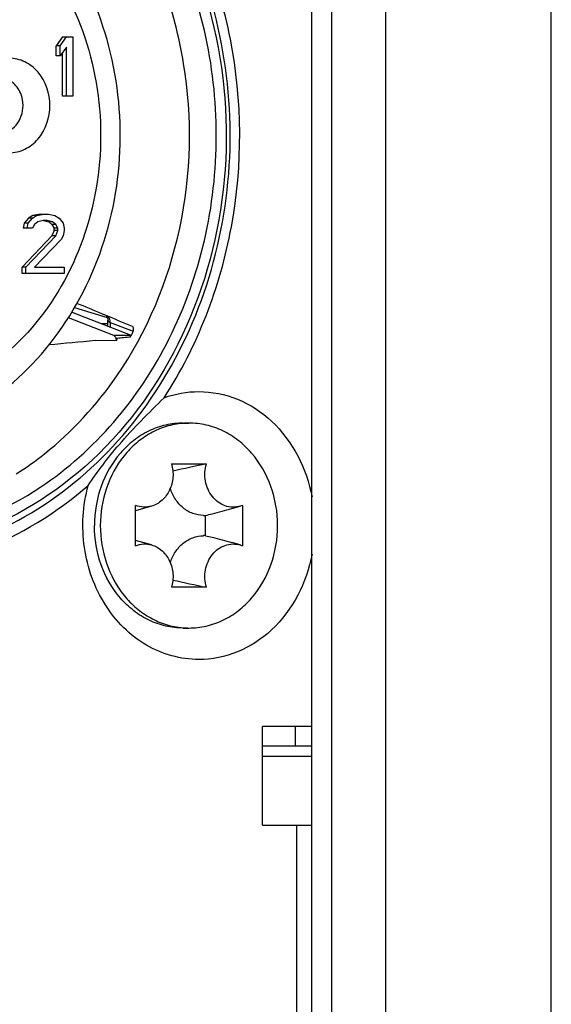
# Model space of a CAD drawing. Header units: millimetres. Extents: x 0 to 420, y 0 to 297.
# Tile 12 of 114: x 72.02 to 73.37, y 48.8 to 51.3. Entities that reach past the tile are written whole.
import ezdxf

# ---------------------------------------------------------------- set-up
doc = ezdxf.new("R2010")
doc.units = ezdxf.units.MM
doc.header["$LTSCALE"] = 23.1
doc.layers.get('0').update_dxf_attribs({"linetype": 'CONTINUOUS'})

msp = doc.modelspace()

# ---------------------------------------------------------------- linework, layer by layer
at = {"color": 7, "linetype": 'CONTINUOUS'}
for p, q in [((73.3686, 45.7212), (73.3686, 52.8867)), ((72.7607, 46.584), (72.7607, 52.024)), ((72.8107, 46.584), (72.8107, 52.024)), ((72.9473, 52.024), (72.9473, 46.584)), ((72.127, 51.254), (72.1108, 51.2316)), ((72.1208, 51.2316), (72.137, 51.254)), ((72.127, 51.254), (72.1533, 51.254)), ((72.1533, 51.254), (72.1533, 51.104)), ((72.1208, 51.2316), (72.1108, 51.2316)), ((72.1108, 51.2061), (72.1108, 51.2316)), ((72.1208, 51.2061), (72.1208, 51.2316)), ((72.137, 51.2284), (72.1208, 51.2061)), ((72.137, 51.104), (72.137, 51.2284)), ((72.1208, 51.2061), (72.1108, 51.2061)), ((72.127, 51.104), (72.127, 51.2147)), ((72.1533, 51.104), (72.127, 51.104)), ((72.0702, 50.804), (72.0513, 50.8008)), ((72.0613, 50.8008), (72.0802, 50.804)), ((72.0702, 50.804), (72.091, 50.804)), ((72.091, 50.804), (72.1073, 50.8008)), ((72.0296, 50.7816), (72.0269, 50.7689)), ((72.0404, 50.7944), (72.0296, 50.7816)), ((72.0396, 50.7816), (72.0296, 50.7816)), ((72.0369, 50.7689), (72.0396, 50.7816)), ((72.0396, 50.7816), (72.0504, 50.7944)), ((72.0513, 50.8008), (72.0404, 50.7944)), ((72.0504, 50.7944), (72.0404, 50.7944)), ((72.0504, 50.7944), (72.0613, 50.8008)), ((72.0559, 50.7784), (72.0504, 50.7689)), ((72.0613, 50.8008), (72.0513, 50.8008)), ((72.064, 50.7848), (72.0559, 50.7784)), ((72.0775, 50.788), (72.064, 50.7848)), ((72.0883, 50.788), (72.0775, 50.788)), ((72.0783, 50.788), (72.0919, 50.7848)), ((72.1019, 50.7848), (72.0883, 50.788)), ((72.1019, 50.7848), (72.0919, 50.7848)), ((72.0919, 50.7848), (72.1, 50.7784)), ((72.11, 50.7784), (72.1, 50.7784)), ((72.1, 50.7784), (72.1054, 50.7689)), ((72.11, 50.7784), (72.1019, 50.7848)), ((72.1073, 50.8008), (72.1181, 50.7944)), ((72.1154, 50.7689), (72.11, 50.7784)), ((72.1181, 50.7944), (72.1289, 50.7816)), ((72.1289, 50.7816), (72.1316, 50.7689)), ((72.0504, 50.7689), (72.0269, 50.7689)), ((72.1054, 50.7625), (72.1, 50.7497)), ((72.1154, 50.7689), (72.1054, 50.7689)), ((72.1054, 50.7625), (72.1054, 50.7689)), ((72.1154, 50.7625), (72.1054, 50.7625)), ((72.11, 50.7497), (72.1154, 50.7625)), ((72.1154, 50.7625), (72.1154, 50.7689)), ((72.1316, 50.7625), (72.1289, 50.7497)), ((72.1316, 50.7689), (72.1316, 50.7625)), ((72.1, 50.7497), (72.0242, 50.6699)), ((72.0342, 50.6699), (72.11, 50.7497)), ((72.1235, 50.7401), (72.0559, 50.6699)), ((72.11, 50.7497), (72.1, 50.7497)), ((72.1289, 50.7497), (72.1235, 50.7401)), ((72.0342, 50.6699), (72.0242, 50.6699)), ((72.0242, 50.654), (72.0242, 50.6699)), ((72.1316, 50.654), (72.0242, 50.654)), ((72.0342, 50.654), (72.0342, 50.6699)), ((72.0559, 50.6699), (72.1316, 50.6699)), ((72.1316, 50.6699), (72.1316, 50.654)), ((72.2998, 50.4971), (72.1501, 50.5553)), ((72.1574, 50.567), (72.2407, 50.542)), ((72.2305, 50.55), (72.2269, 50.5515)), ((72.1416, 50.5418), (72.2565, 50.4971)), ((72.2324, 50.5492), (72.2305, 50.55)), ((72.2376, 50.5471), (72.2353, 50.548)), ((72.242, 50.5366), (72.242, 50.5353)), ((72.242, 50.5196), (72.242, 50.5353)), ((72.2479, 50.5295), (72.3064, 50.5076)), ((72.2479, 50.5295), (72.2479, 50.5173)), ((72.2417, 50.5256), (72.2252, 50.5261)), ((72.2096, 50.4842), (72.2641, 50.4837)), ((72.2565, 50.4971), (72.2998, 50.4971)), ((72.3015, 50.4961), (72.2998, 50.4971)), ((72.4332, 50.274), (72.4482, 50.274)), ((72.4039, 50.1707), (72.4924, 50.1707)), ((72.3125, 49.9629), (72.3125, 50.0651)), ((72.3532, 50.0632), (72.3125, 50.0514)), ((72.557, 50.057), (72.5783, 50.0632)), ((72.5839, 50.0651), (72.5783, 50.0632)), ((72.5839, 50.0651), (72.5839, 49.9629)), ((72.4906, 49.9882), (72.4906, 50.0397)), ((72.3532, 49.9648), (72.3125, 49.9765)), ((72.5783, 49.9648), (72.557, 49.9709)), ((72.5783, 49.9648), (72.5839, 49.9629)), ((72.4924, 49.8573), (72.4039, 49.8573)), ((72.4332, 49.754), (72.4482, 49.754)), ((72.7607, 49.504), (72.6351, 49.504)), ((72.6351, 49.254), (72.6351, 49.504)), ((72.7183, 49.504), (72.7183, 49.454)), ((72.7607, 49.454), (72.6351, 49.454)), ((72.6351, 49.254), (72.7607, 49.254)), ((72.7217, 49.254), (72.7217, 47.154))]:
    msp.add_line(p, q, dxfattribs=at)
at = {"color": 2, "linetype": 'CONTINUOUS'}
msp.add_line((72.6351, 49.429), (72.7607, 49.429), dxfattribs=at)
at = {"color": 7, "linetype": 'CONTINUOUS'}
for points in [[(72.2376, 50.5471), (72.2389, 50.5455), (72.2403, 50.5431)], [(72.2403, 50.5431), (72.2414, 50.5401), (72.242, 50.5366)]]:
    msp.add_lwpolyline(points, dxfattribs=at)
for centre, radius, start, end in [((66.5925, 37.0336), 14.6452, 67.3732, 67.64079), ((71.7215, 49.3138), 1.3369, 67.4005, 67.5343), ((67.1381, 38.3407), 13.2288, 67.00993, 67.32633), ((72.2315, 50.4784), 0.033, 9.2343, 15.105), ((71.3998, 50.9695), 1.0186, 332.1065, 332.2978), ((71.3987, 50.9701), 1.0199, 332.2978, 332.4895), ((72.4482, 50.0783), 0.1956, 94.4019, 94.7211), ((72.4482, 50.0788), 0.1952, 90.0026, 94.4029), ((74.0891, 42.5975), 7.7396, 101.9054, 102.55035), ((72.4858, 50.1179), 0.0783, 269.2751, 273.5612), ((72.4858, 49.9101), 0.0783, 86.4388, 90.7249), ((74.0891, 57.4304), 7.7396, 257.44965, 258.0946), ((72.4482, 49.9496), 0.1956, 265.2789, 265.5981), ((72.4482, 49.9492), 0.1952, 265.5971, 269.9974)]:
    msp.add_arc(centre, radius, start, end, dxfattribs=at)
for start_param, end_param in [(-0.615142, -0.600592), (-0.593462, -0.589069)]:
    msp.add_ellipse((60.6566, 51.004), major_axis=(14.0036, 0), ratio=0.065673, start_param=start_param, end_param=end_param, dxfattribs=at)
for points, knots in [([(72.3851, 50.3384), (72.4697, 50.4687), (72.5861, 50.7705), (72.5836, 51.1728), (72.4938, 51.4764), (72.3534, 51.7458), (72.1883, 51.9106), (72.0628, 51.9866)], [0, 0, 0, 0, 0.251874, 0.509322, 0.63709, 0.762123, 1, 1, 1, 1]), ([(71.7567, 49.9372), (71.8527, 49.954), (72.0434, 50.0242), (72.2818, 50.2206), (72.456, 50.4887), (72.5515, 50.803), (72.5608, 51.1352), (72.483, 51.4557), (72.3248, 51.7357), (72.1703, 51.8812), (72.0855, 51.9377)], [0, 0, 0, 0, 0.11599, 0.236197, 0.361531, 0.491016, 0.622276, 0.752368, 0.878719, 1, 1, 1, 1]), ([(72.0844, 51.9211), (72.1906, 51.8503), (72.3784, 51.6561), (72.5353, 51.28), (72.5585, 50.8649), (72.4445, 50.4693), (72.2071, 50.1493), (71.8753, 49.9556), (71.5001, 49.9261), (71.2682, 50.0196), (71.1673, 50.0869)], [0, 0, 0, 0, 0.123987, 0.254478, 0.38821, 0.520272, 0.646593, 0.766187, 0.882145, 1, 1, 1, 1]), ([(72.0718, 50.1121), (72.1402, 50.1577), (72.267, 50.2711), (72.4088, 50.4867), (72.4976, 50.7366), (72.5278, 51.004), (72.4976, 51.2714), (72.4088, 51.5212), (72.267, 51.7368), (72.1402, 51.8502), (72.0718, 51.8959)], [0, 0, 0, 0, 0.11922, 0.24293, 0.370404, 0.5, 0.629597, 0.75707, 0.88078, 1, 1, 1, 1]), ([(72.2648, 50.3937), (72.3419, 50.5056), (72.4512, 50.767), (72.4588, 51.1197), (72.3884, 51.3886), (72.2996, 51.5731), (72.1788, 51.7319), (72.0785, 51.817), (72.0252, 51.8526)], [0, 0, 0, 0, 0.250399, 0.507111, 0.634853, 0.760063, 0.881872, 1, 1, 1, 1]), ([(71.5823, 50.2135), (71.6683, 50.2144), (71.8443, 50.2541), (72.0646, 50.4146), (72.2172, 50.6498), (72.2859, 50.9278), (72.2644, 51.2149), (72.1547, 51.4768), (71.9677, 51.6804), (71.8022, 51.7582), (71.7175, 51.7781)], [0, 0, 0, 0, 0.118426, 0.240061, 0.366401, 0.496516, 0.627536, 0.756128, 0.880203, 1, 1, 1, 1]), ([(70.9782, 51.7121), (70.904, 51.6215), (70.7853, 51.409), (70.7162, 51.0506), (70.7577, 50.6863), (70.9061, 50.3595), (71.1458, 50.1097), (71.4506, 49.9711), (71.7803, 49.9666), (71.9824, 50.0525), (72.0718, 50.1121)], [0, 0, 0, 0, 0.12848, 0.261252, 0.394549, 0.524391, 0.648262, 0.766422, 0.882118, 1, 1, 1, 1]), ([(71.6258, 51.6945), (71.7041, 51.6945), (71.8661, 51.6564), (72.0644, 51.4993), (72.1941, 51.2703), (72.239, 51.004), (72.1941, 50.7376), (72.0644, 50.5086), (71.8661, 50.3515), (71.7041, 50.3134), (71.6258, 50.3134)], [0, 0, 0, 0, 0.116608, 0.2383, 0.366837, 0.500001, 0.633164, 0.7617, 0.88339, 1, 1, 1, 1]), ([(72.0952, 51.08), (72.0952, 51.11), (72.0796, 51.1567), (72.033, 51.1933), (71.9913, 51.2032), (71.9496, 51.1933), (71.903, 51.1567), (71.8874, 51.11), (71.8874, 51.08)], [0, 0, 0, 0, 0.259738, 0.382427, 0.499994, 0.61756, 0.740251, 1, 1, 1, 1]), ([(72.0208, 51.1105), (72.0161, 51.1217), (72.0015, 51.1417), (71.9776, 51.15), (71.9663, 51.15)], [0, 0, 0, 0, 0.518043, 1, 1, 1, 1]), ([(71.8874, 51.08), (71.8874, 51.0499), (71.903, 51.0032), (71.9496, 50.9666), (71.9913, 50.9567), (72.033, 50.9666), (72.0796, 51.0032), (72.0952, 51.0499), (72.0952, 51.08)], [0, 0, 0, 0, 0.259738, 0.382427, 0.499994, 0.61756, 0.740251, 1, 1, 1, 1]), ([(71.9663, 51.01), (71.9742, 51.01), (71.9907, 51.0138), (72.0178, 51.0352), (72.0269, 51.0624), (72.0269, 51.08)], [0, 0, 0, 0, 0.235139, 0.480533, 1, 1, 1, 1]), ([(72.242, 50.5353), (72.242, 50.5348), (72.243, 50.5321), (72.2458, 50.5306), (72.2479, 50.5295)], [0, 0, 0, 0, 0.167256, 1, 1, 1, 1]), ([(72.3032, 50.499), (72.3052, 50.5029), (72.3082, 50.5086), (72.3073, 50.5177), (72.3049, 50.5187)], [0, 0, 0, 0, 0.628248, 1, 1, 1, 1]), ([(72.2565, 50.4971), (72.2573, 50.4968), (72.2608, 50.4944), (72.2625, 50.4902), (72.2634, 50.487)], [0, 0, 0, 0, 0.198136, 1, 1, 1, 1]), ([(72.0096, 50.1453), (72.0343, 50.1609), (72.1315, 50.2301), (72.2138, 50.3196), (72.2648, 50.3937)], [0, 0, 0, 0, 0.245326, 1, 1, 1, 1]), ([(72.4732, 50.354), (72.5064, 50.354), (72.5748, 50.3402), (72.6944, 50.2621), (72.7473, 50.1581), (72.7608, 50.0867)], [0, 0, 0, 0, 0.237004, 0.481999, 1, 1, 1, 1]), ([(72.1922, 50.1156), (72.2163, 50.1516), (72.2757, 50.2304), (72.3459, 50.2997), (72.3851, 50.3384)], [0, 0, 0, 0, 0.43966, 1, 1, 1, 1]), ([(72.4332, 50.274), (72.4185, 50.274), (72.3887, 50.2706), (72.346, 50.2555), (72.3068, 50.2311), (72.2606, 50.1871), (72.2192, 50.1143), (72.208, 50.0476), (72.208, 50.014)], [0, 0, 0, 0, 0.116302, 0.234038, 0.354379, 0.478039, 0.734405, 1, 1, 1, 1]), ([(72.4321, 50.2733), (72.4181, 50.2721), (72.3899, 50.2667), (72.35, 50.2496), (72.3136, 50.2243), (72.2711, 50.1804), (72.2332, 50.1099), (72.223, 50.0461), (72.223, 50.014)], [0, 0, 0, 0, 0.11621, 0.234176, 0.354855, 0.478777, 0.735155, 1, 1, 1, 1]), ([(72.6734, 50.014), (72.6734, 50.0476), (72.6622, 50.1143), (72.6208, 50.1871), (72.5746, 50.2311), (72.5354, 50.2555), (72.4927, 50.2706), (72.4629, 50.274), (72.4482, 50.274)], [0, 0, 0, 0, 0.265595, 0.521961, 0.645621, 0.765962, 0.883698, 1, 1, 1, 1]), ([(72.4039, 50.1707), (72.4071, 50.1598), (72.4095, 50.1367), (72.4011, 50.1037), (72.3818, 50.0768), (72.3629, 50.066), (72.3532, 50.0632)], [0, 0, 0, 0, 0.260841, 0.519415, 0.766606, 1, 1, 1, 1]), ([(72.5783, 50.0632), (72.5722, 50.0614), (72.5591, 50.0597), (72.5397, 50.0632), (72.5218, 50.0727), (72.5016, 50.0922), (72.4867, 50.1264), (72.4883, 50.1566), (72.4924, 50.1707)], [0, 0, 0, 0, 0.116338, 0.23288, 0.352183, 0.475881, 0.734447, 1, 1, 1, 1]), ([(71.6158, 49.894), (71.7188, 49.894), (71.9298, 49.9339), (72.1119, 50.0462), (72.1922, 50.1156)], [0, 0, 0, 0, 0.492408, 1, 1, 1, 1]), ([(72.4732, 49.674), (72.4272, 49.674), (72.331, 49.7013), (72.2247, 49.8095), (72.172, 49.9575), (72.1784, 50.0649), (72.1922, 50.1156)], [0, 0, 0, 0, 0.231248, 0.475893, 0.735504, 1, 1, 1, 1]), ([(72.4848, 50.0396), (72.4757, 50.0397), (72.457, 50.0433), (72.4321, 50.0579), (72.4124, 50.0803), (72.4038, 50.0987), (72.4008, 50.1085)], [0, 0, 0, 0, 0.237103, 0.480962, 0.735332, 1, 1, 1, 1]), ([(72.3532, 50.0632), (72.3466, 50.0613), (72.3326, 50.0596), (72.3189, 50.0626), (72.3125, 50.0651)], [0, 0, 0, 0, 0.499043, 1, 1, 1, 1]), ([(72.4906, 50.0397), (72.4962, 50.0411), (72.5184, 50.0465), (72.5405, 50.0523), (72.557, 50.057)], [0, 0, 0, 0, 0.249393, 1, 1, 1, 1]), ([(72.4332, 49.754), (72.4185, 49.754), (72.3887, 49.7574), (72.346, 49.7724), (72.3068, 49.7968), (72.2606, 49.8408), (72.2192, 49.9136), (72.208, 49.9803), (72.208, 50.014)], [0, 0, 0, 0, 0.116302, 0.234038, 0.354379, 0.478039, 0.734405, 1, 1, 1, 1]), ([(72.223, 50.014), (72.223, 49.9818), (72.2332, 49.9181), (72.2711, 49.8475), (72.3136, 49.8036), (72.35, 49.7783), (72.3899, 49.7612), (72.4181, 49.7558), (72.4321, 49.7546)], [0, 0, 0, 0, 0.264845, 0.521223, 0.645145, 0.765824, 0.88379, 1, 1, 1, 1]), ([(72.4482, 49.754), (72.4629, 49.754), (72.4927, 49.7574), (72.5354, 49.7724), (72.5746, 49.7968), (72.6208, 49.8408), (72.6622, 49.9136), (72.6734, 49.9803), (72.6734, 50.014)], [0, 0, 0, 0, 0.116302, 0.234038, 0.354379, 0.478039, 0.734405, 1, 1, 1, 1]), ([(72.4008, 49.9194), (72.4038, 49.9292), (72.4124, 49.9476), (72.4321, 49.97), (72.457, 49.9846), (72.4757, 49.9882), (72.4848, 49.9883)], [0, 0, 0, 0, 0.264668, 0.519038, 0.762897, 1, 1, 1, 1]), ([(72.4906, 49.9882), (72.4962, 49.9869), (72.5184, 49.9815), (72.5405, 49.9756), (72.557, 49.9709)], [0, 0, 0, 0, 0.249393, 1, 1, 1, 1]), ([(72.3125, 49.9629), (72.3189, 49.9654), (72.3326, 49.9684), (72.3466, 49.9667), (72.3532, 49.9648)], [0, 0, 0, 0, 0.500957, 1, 1, 1, 1]), ([(72.3532, 49.9648), (72.3629, 49.9619), (72.3818, 49.9511), (72.4011, 49.9243), (72.4095, 49.8912), (72.4071, 49.8682), (72.4039, 49.8573)], [0, 0, 0, 0, 0.233394, 0.480585, 0.739159, 1, 1, 1, 1]), ([(72.4924, 49.8573), (72.4883, 49.8714), (72.4867, 49.9015), (72.5016, 49.9358), (72.5218, 49.9553), (72.5397, 49.9647), (72.5591, 49.9683), (72.5722, 49.9665), (72.5783, 49.9648)], [0, 0, 0, 0, 0.265553, 0.524119, 0.647817, 0.76712, 0.883662, 1, 1, 1, 1]), ([(72.7608, 49.9412), (72.7473, 49.8698), (72.6944, 49.7658), (72.5748, 49.6878), (72.5064, 49.674), (72.4732, 49.674)], [0, 0, 0, 0, 0.518001, 0.762996, 1, 1, 1, 1])]:
    msp.add_open_spline(points, degree=3, knots=knots, dxfattribs=at)
for points in [[(72.0269, 51.08), (72.0269, 51.0903), (72.0249, 51.1009), (72.0208, 51.1105)], [(72.2472, 50.5369), (72.2463, 50.54), (72.2446, 50.543), (72.2422, 50.5452)], [(72.2479, 50.5296), (72.2481, 50.532), (72.2479, 50.5346), (72.2472, 50.5369)], [(72.2658, 50.4897), (72.2655, 50.4876), (72.2649, 50.4856), (72.2641, 50.4837)], [(72.3851, 50.3384), (72.4132, 50.3485), (72.4434, 50.354), (72.4732, 50.354)]]:
    msp.add_open_spline(points, degree=3, dxfattribs=at)

doc.saveas('drawing.dxf')
